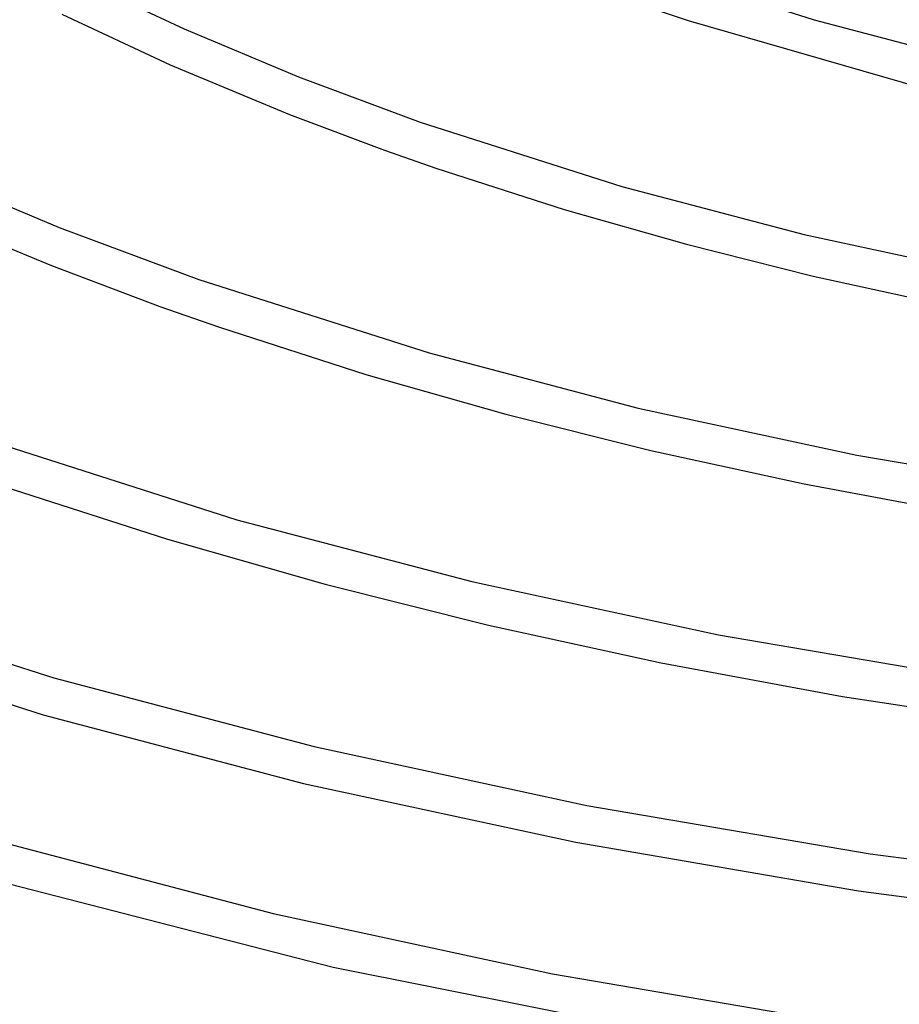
# Model space of a CAD drawing. Header units: millimetres. Extents: x -657 to 657, y -323 to 528.
# Tile 60 of 131: x -202 to -111, y 123 to 225. Entities that reach past the tile are written whole.
import ezdxf

# ---------------------------------------------------------------- set-up
doc = ezdxf.new("R2010")
doc.units = ezdxf.units.MM
doc.layers.add('THICK', color=7, linetype='Continuous')

msp = doc.modelspace()

# ---------------------------------------------------------------- linework, layer by layer
at = {"layer": 'THICK'}
for p, q in [((-137.38, 231.08), (-119.45, 225.36)), ((-196.03, 229.62), (-184.93, 224.42)), ((-140.59, 227.98), (-132.55, 225.27)), ((-197.64, 225.95), (-186.37, 220.69)), ((-132.55, 225.27), (-107.01, 217.92)), ((-119.45, 225.36), (-103.24, 221.09)), ((-184.93, 224.42), (-173.03, 219.44)), ((-186.37, 220.69), (-173.96, 215.51)), ((-173.03, 219.44), (-160.39, 214.72)), ((-173.96, 215.51), (-164.1, 211.8)), ((-160.39, 214.72), (-139.45, 208.04)), ((-164.1, 211.8), (-158.75, 209.93)), ((-158.75, 209.93), (-145.44, 205.64)), ((-211.53, 209.49), (-197.89, 203.77)), ((-139.45, 208.04), (-120.5, 203.04)), ((-212.92, 205.73), (-198.7, 199.8)), ((-145.44, 205.64), (-132.73, 202.02)), ((-197.89, 203.77), (-183.4, 198.36)), ((-120.5, 203.04), (-100.64, 198.75)), ((-132.73, 202.02), (-119.57, 198.71)), ((-198.7, 199.8), (-187.45, 195.56)), ((-119.57, 198.71), (-105.67, 195.67)), ((-183.4, 198.36), (-159.45, 190.72)), ((-187.45, 195.56), (-181.26, 193.4)), ((-181.26, 193.4), (-166.04, 188.49)), ((-159.45, 190.72), (-137.75, 185)), ((-166.04, 188.49), (-151.5, 184.35)), ((-151.5, 184.35), (-136.43, 180.57)), ((-137.75, 185), (-115.02, 180.09)), ((-206.4, 182), (-179.45, 173.39)), ((-136.43, 180.57), (-120.51, 177.1)), ((-115.02, 180.09), (-91.42, 176.05)), ((-120.51, 177.1), (-103.81, 173.98)), ((-203.76, 176.87), (-186.64, 171.35)), ((-179.45, 173.39), (-155.01, 166.95)), ((-186.64, 171.35), (-170.26, 166.69)), ((-155.01, 166.95), (-129.4, 161.42)), ((-228.26, 166.46), (-198.45, 156.94)), ((-170.26, 166.69), (-153.3, 162.44)), ((-229.59, 162.68), (-199.55, 153.1)), ((-153.3, 162.44), (-135.35, 158.52)), ((-129.4, 161.42), (-102.81, 156.88)), ((-135.35, 158.52), (-116.52, 155.02)), ((-198.45, 156.94), (-171.4, 149.81)), ((-116.52, 155.02), (-97.29, 152.04)), ((-199.55, 153.1), (-172.53, 145.97)), ((-171.4, 149.81), (-143.06, 143.69)), ((-172.53, 145.97), (-144.23, 139.85)), ((-143.06, 143.69), (-113.63, 138.66)), ((-203.32, 139.73), (-175.66, 132.44)), ((-144.23, 139.85), (-114.86, 134.8)), ((-113.63, 138.66), (-83.34, 134.78)), ((-204.43, 135.88), (-169.42, 126.87)), ((-114.86, 134.8), (-84.64, 130.9)), ((-175.66, 132.44), (-146.66, 126.17)), ((-169.42, 126.87), (-132.42, 119.51)), ((-146.66, 126.17), (-116.04, 120.94))]:
    msp.add_line(p, q, dxfattribs=at)

doc.saveas('drawing.dxf')
